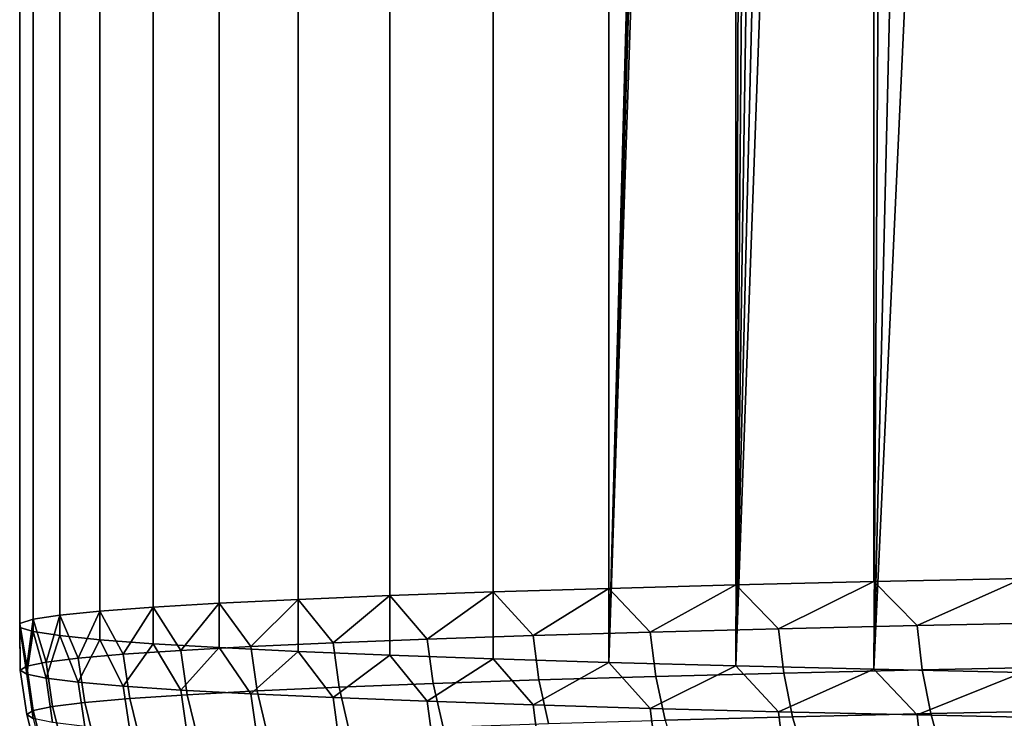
# Model space of a CAD drawing. Header units: metres. Extents: x -22 to 95, y -240 to 22.
# Tile 3 of 180: x -13.49 to -10.26, y -238.8 to -236.51. Entities that reach past the tile are written whole.
import ezdxf

# ---------------------------------------------------------------- set-up
doc = ezdxf.new("R2010")
doc.units = ezdxf.units.M
doc.layers.add('solid_10_151_013_XXX', color=7, linetype='CONTINUOUS')

msp = doc.modelspace()

# ---------------------------------------------------------------- linework, layer by layer
at = {"layer": 'solid_10_151_013_XXX'}
for points in [[(-11.560711, -238.372467, 297.554626), (-11.143869, -238.361145, 298.203125), (-11.14387, -44.081654, 294.811981), (-11.560712, -44.092976, 294.163452)], [(-11.143869, -238.361145, 298.203125), (-10.690679, -238.350266, 298.826813), (-10.690681, -44.07077, 295.435638), (-11.14387, -44.081654, 294.811981)], [(-10.690679, -238.350266, 298.826813), (-10.202618, -238.339844, 299.423584), (-10.20262, -44.060352, 296.03241), (-10.690681, -44.07077, 295.435638)], [(-12.280031, -238.396255, 296.191559), (-11.939844, -238.384186, 296.883362), (-11.939844, -44.104691, 293.492188), (-12.280032, -44.116768, 292.800385)], [(-11.939844, -238.384186, 296.883362), (-11.560711, -238.372467, 297.554626), (-11.560712, -44.092976, 294.163452), (-11.939844, -44.104691, 293.492188)], [(-13.056481, -238.434235, 294.015747), (-12.839262, -238.421326, 294.755402), (-12.839263, -44.141834, 291.364227), (-13.056482, -44.154747, 290.624573)], [(-12.839262, -238.421326, 294.755402), (-12.580163, -238.408661, 295.481476), (-12.580164, -44.129162, 292.090302), (-12.839263, -44.141834, 291.364227)], [(-12.580163, -238.408661, 295.481476), (-12.280031, -238.396255, 296.191559), (-12.280032, -44.116768, 292.800385), (-12.580164, -44.129162, 292.090302)], [(-13.362589, -238.460602, 292.50528), (-13.231114, -238.447342, 293.264862), (-13.231114, -44.16785, 289.873718), (-13.36259, -44.18111, 289.114105)], [(-13.231114, -238.447342, 293.264862), (-13.056481, -238.434235, 294.015747), (-13.056482, -44.154747, 290.624573), (-13.231114, -44.16785, 289.873718)], [(-13.494494, -238.487411, 290.969757), (-13.450479, -238.473969, 291.73941), (-13.450479, -44.194481, 288.348236), (-13.494494, -44.207912, 287.578583)], [(-13.494494, -238.50087, 290.198853), (-13.494494, -238.487411, 290.969757), (-13.494494, -44.207912, 287.578583), (-13.494494, -44.221371, 286.807709)], [(-13.450479, -238.473969, 291.73941), (-13.362589, -238.460602, 292.50528), (-13.36259, -44.18111, 289.114105), (-13.450479, -44.194481, 288.348236)], [(-13.450479, -238.514297, 289.42923), (-13.494494, -238.50087, 290.198853), (-13.494494, -44.221371, 286.807709), (-13.450479, -44.234802, 286.038055)], [(-13.362589, -238.527664, 288.663361), (-13.450479, -238.514297, 289.42923), (-13.450479, -44.234802, 286.038055), (-13.36259, -44.248173, 285.272186)], [(-13.231114, -238.540924, 287.903748), (-13.362589, -238.527664, 288.663361), (-13.36259, -44.248173, 285.272186), (-13.231114, -44.261433, 284.512573)], [(-13.056481, -238.554031, 287.152893), (-13.231114, -238.540924, 287.903748), (-13.231114, -44.261433, 284.512573), (-13.056482, -44.274536, 283.761719)], [(-12.839262, -238.56694, 286.413208), (-13.056481, -238.554031, 287.152893), (-13.056482, -44.274536, 283.761719), (-12.839263, -44.287449, 283.022064)], [(-12.580163, -238.57962, 285.687134), (-12.839262, -238.56694, 286.413208), (-12.839263, -44.287449, 283.022064), (-12.580164, -44.300121, 282.29599)], [(-12.280031, -238.59201, 284.977051), (-12.580163, -238.57962, 285.687134), (-12.580164, -44.300121, 282.29599), (-12.280032, -44.312515, 281.585907)], [(-11.939844, -238.60408, 284.285248), (-12.280031, -238.59201, 284.977051), (-12.280032, -44.312515, 281.585907), (-11.939844, -44.324593, 280.894104)], [(-11.560711, -238.615799, 283.614014), (-11.939844, -238.60408, 284.285248), (-11.939844, -44.324593, 280.894104), (-11.560712, -44.336308, 280.222839)], [(-11.2, -225.127914, 282.812622), (-11.560711, -238.615799, 283.614014), (-11.560712, -44.336308, 280.222839), (-11.14387, -44.34763, 279.57431)], [(-11.2, -225.127914, 282.812622), (-11.194146, -225.489929, 282.810242), (-11.560711, -238.615799, 283.614014)], [(-11.194146, -225.489929, 282.810242), (-11.176457, -225.854095, 282.790405), (-11.560711, -238.615799, 283.614014)], [(-11.176457, -225.854095, 282.790405), (-11.146379, -226.223663, 282.752655), (-11.560711, -238.615799, 283.614014)], [(-11.103019, -226.600784, 282.696136), (-11.143869, -238.627121, 282.965485), (-11.560711, -238.615799, 283.614014), (-11.146379, -226.223663, 282.752655)], [(-11.103019, -226.600784, 282.696136), (-11.045209, -226.987106, 282.619965), (-11.143869, -238.627121, 282.965485)], [(-11.045209, -226.987106, 282.619965), (-10.971191, -227.385574, 282.522644), (-11.143869, -238.627121, 282.965485)], [(-10.971191, -227.385574, 282.522644), (-10.878809, -227.798401, 282.402557), (-11.143869, -238.627121, 282.965485)], [(-10.878809, -227.798401, 282.402557), (-10.765602, -228.226974, 282.258179), (-11.143869, -238.627121, 282.965485)], [(-10.628581, -228.67276, 282.087952), (-10.690679, -238.638016, 282.341827), (-11.143869, -238.627121, 282.965485), (-10.765602, -228.226974, 282.258179)], [(-10.628581, -228.67276, 282.087952), (-10.464837, -229.135391, 281.891052), (-10.690679, -238.638016, 282.341827)], [(-10.464837, -229.135391, 281.891052), (-10.271416, -229.613647, 281.667358), (-10.690679, -238.638016, 282.341827)], [(-10.045962, -230.104462, 281.418243), (-10.202618, -238.648422, 281.745026), (-10.690679, -238.638016, 282.341827), (-10.271416, -229.613647, 281.667358)], [(-11.004181, -238.504868, 298.393555), (-10.690679, -238.350266, 298.826813), (-11.143869, -238.361145, 298.203125)], [(-11.004181, -238.504868, 298.393555), (-10.549078, -238.494324, 298.998199), (-10.690679, -238.350266, 298.826813)], [(-10.549078, -238.494324, 298.998199), (-10.202618, -238.339844, 299.423584), (-10.690679, -238.350266, 298.826813)], [(-10.549078, -238.494324, 298.998199), (-10.060783, -238.484222, 299.576355), (-10.202618, -238.339844, 299.423584)], [(-12.156572, -238.538971, 296.440277), (-11.939844, -238.384186, 296.883362), (-12.280031, -238.396255, 296.191559)], [(-12.156572, -238.538971, 296.440277), (-11.809195, -238.527237, 297.112579), (-11.939844, -238.384186, 296.883362)], [(-11.809195, -238.527237, 297.112579), (-11.560711, -238.372467, 297.554626), (-11.939844, -238.384186, 296.883362)], [(-11.809195, -238.527237, 297.112579), (-11.424661, -238.515854, 297.764374), (-11.560711, -238.372467, 297.554626)], [(-11.424661, -238.515854, 297.764374), (-11.143869, -238.361145, 298.203125), (-11.560711, -238.372467, 297.554626)], [(-11.424661, -238.515854, 297.764374), (-11.004181, -238.504868, 298.393555), (-11.143869, -238.361145, 298.203125)], [(-12.735607, -238.56337, 295.042572), (-12.580163, -238.408661, 295.481476), (-12.839262, -238.421326, 294.755402)], [(-12.735607, -238.56337, 295.042572), (-12.4657, -238.551025, 295.749542), (-12.580163, -238.408661, 295.481476)], [(-12.4657, -238.551025, 295.749542), (-12.280031, -238.396255, 296.191559), (-12.580163, -238.408661, 295.481476)], [(-12.4657, -238.551025, 295.749542), (-12.156572, -238.538971, 296.440277), (-12.280031, -238.396255, 296.191559)], [(-13.302138, -238.6017, 292.846649), (-13.231114, -238.447342, 293.264862), (-13.362589, -238.460602, 292.50528)], [(-13.302138, -238.6017, 292.846649), (-13.154485, -238.588745, 293.588837), (-13.231114, -238.447342, 293.264862)], [(-13.154485, -238.588745, 293.588837), (-13.056481, -238.434235, 294.015747), (-13.231114, -238.447342, 293.264862)], [(-13.154485, -238.588745, 293.588837), (-12.965444, -238.575943, 294.321594), (-13.056481, -238.434235, 294.015747)], [(-12.965444, -238.575943, 294.321594), (-12.839262, -238.421326, 294.755402), (-13.056481, -238.434235, 294.015747)], [(-12.965444, -238.575943, 294.321594), (-12.735607, -238.56337, 295.042572), (-12.839262, -238.421326, 294.755402)], [(-13.47155, -238.62793, 291.343292), (-13.450479, -238.473969, 291.73941), (-13.494494, -238.487411, 290.969757)], [(-13.47155, -238.62793, 291.343292), (-13.407937, -238.614777, 292.097351), (-13.450479, -238.473969, 291.73941)], [(-13.407937, -238.614777, 292.097351), (-13.362589, -238.460602, 292.50528), (-13.450479, -238.473969, 291.73941)], [(-13.407937, -238.614777, 292.097351), (-13.302138, -238.6017, 292.846649), (-13.362589, -238.460602, 292.50528)], [(-10.532168, -238.640289, 298.987274), (-10.044657, -238.630203, 299.564514), (-10.060783, -238.484222, 299.576355), (-10.549078, -238.494324, 298.998199)], [(-13.492777, -238.641144, 290.586884), (-13.494494, -238.487411, 290.969757), (-13.494494, -238.50087, 290.198853)], [(-13.492777, -238.641144, 290.586884), (-13.47155, -238.62793, 291.343292), (-13.494494, -238.487411, 290.969757)], [(-13.47155, -238.654343, 289.830444), (-13.494494, -238.50087, 290.198853), (-13.450479, -238.514297, 289.42923)], [(-13.47155, -238.654343, 289.830444), (-13.492777, -238.641144, 290.586884), (-13.494494, -238.50087, 290.198853)], [(-13.407937, -238.667511, 289.076385), (-13.47155, -238.654343, 289.830444), (-13.450479, -238.514297, 289.42923)], [(-13.407937, -238.667511, 289.076385), (-13.450479, -238.514297, 289.42923), (-13.362589, -238.527664, 288.663361)], [(-11.790265, -238.673141, 297.104675), (-11.406348, -238.661789, 297.755402), (-11.424661, -238.515854, 297.764374), (-11.809195, -238.527237, 297.112579)], [(-11.406348, -238.661789, 297.755402), (-10.986542, -238.650818, 298.383606), (-11.004181, -238.504868, 298.393555), (-11.424661, -238.515854, 297.764374)], [(-10.986542, -238.650818, 298.383606), (-10.532168, -238.640289, 298.987274), (-10.549078, -238.494324, 298.998199), (-11.004181, -238.504868, 298.393555)], [(-13.302138, -238.680588, 288.327087), (-13.407937, -238.667511, 289.076385), (-13.362589, -238.527664, 288.663361)], [(-13.302138, -238.680588, 288.327087), (-13.362589, -238.527664, 288.663361), (-13.231114, -238.540924, 287.903748)], [(-13.154485, -238.693542, 287.5849), (-13.302138, -238.680588, 288.327087), (-13.231114, -238.540924, 287.903748)], [(-13.154485, -238.693542, 287.5849), (-13.231114, -238.540924, 287.903748), (-13.056481, -238.554031, 287.152893)], [(-12.445719, -238.696899, 295.743805), (-12.137086, -238.68486, 296.433441), (-12.156572, -238.538971, 296.440277), (-12.4657, -238.551025, 295.749542)], [(-12.137086, -238.68486, 296.433441), (-11.790265, -238.673141, 297.104675), (-11.809195, -238.527237, 297.112579), (-12.156572, -238.538971, 296.440277)], [(-12.965444, -238.706329, 286.852173), (-13.154485, -238.693542, 287.5849), (-13.056481, -238.554031, 287.152893)], [(-13.133399, -238.734558, 293.586578), (-12.94466, -238.721786, 294.318146), (-12.965444, -238.575943, 294.321594), (-13.154485, -238.588745, 293.588837)], [(-12.965444, -238.706329, 286.852173), (-13.056481, -238.554031, 287.152893), (-12.839262, -238.56694, 286.413208)], [(-12.94466, -238.721786, 294.318146), (-12.715193, -238.709229, 295.037964), (-12.735607, -238.56337, 295.042572), (-12.965444, -238.575943, 294.321594)], [(-12.735607, -238.718918, 286.131165), (-12.965444, -238.706329, 286.852173), (-12.839262, -238.56694, 286.413208)], [(-12.735607, -238.718918, 286.131165), (-12.839262, -238.56694, 286.413208), (-12.580163, -238.57962, 285.687134)], [(-12.715193, -238.709229, 295.037964), (-12.445719, -238.696899, 295.743805), (-12.4657, -238.551025, 295.749542), (-12.735607, -238.56337, 295.042572)], [(-12.4657, -238.731247, 285.424194), (-12.735607, -238.718918, 286.131165), (-12.580163, -238.57962, 285.687134)], [(-12.4657, -238.731247, 285.424194), (-12.580163, -238.57962, 285.687134), (-12.280031, -238.59201, 284.977051)], [(-13.449957, -238.773682, 291.344635), (-13.386445, -238.760544, 292.097473), (-13.407937, -238.614777, 292.097351), (-13.47155, -238.62793, 291.343292)], [(-13.386445, -238.760544, 292.097473), (-13.280815, -238.747498, 292.845581), (-13.302138, -238.6017, 292.846649), (-13.407937, -238.614777, 292.097351)], [(-13.280815, -238.747498, 292.845581), (-13.133399, -238.734558, 293.586578), (-13.154485, -238.588745, 293.588837), (-13.302138, -238.6017, 292.846649)], [(-12.156572, -238.743317, 284.733459), (-12.4657, -238.731247, 285.424194), (-12.280031, -238.59201, 284.977051)], [(-12.156572, -238.743317, 284.733459), (-12.280031, -238.59201, 284.977051), (-11.939844, -238.60408, 284.285248)], [(-11.809195, -238.755051, 284.061157), (-12.156572, -238.743317, 284.733459), (-11.939844, -238.60408, 284.285248)], [(-11.809195, -238.755051, 284.061157), (-11.939844, -238.60408, 284.285248), (-11.560711, -238.615799, 283.614014)], [(-13.471149, -238.786865, 290.589417), (-13.449957, -238.773682, 291.344635), (-13.47155, -238.62793, 291.343292), (-13.492777, -238.641144, 290.586884)], [(-13.449957, -238.800049, 289.834198), (-13.471149, -238.786865, 290.589417), (-13.492777, -238.641144, 290.586884), (-13.47155, -238.654343, 289.830444)], [(-11.424661, -238.766418, 283.409363), (-11.809195, -238.755051, 284.061157), (-11.560711, -238.615799, 283.614014)], [(-11.424661, -238.766418, 283.409363), (-11.560711, -238.615799, 283.614014), (-11.143869, -238.627121, 282.965485)], [(-11.004181, -238.777405, 282.780182), (-11.424661, -238.766418, 283.409363), (-11.143869, -238.627121, 282.965485)], [(-11.004181, -238.777405, 282.780182), (-11.143869, -238.627121, 282.965485), (-10.690679, -238.638016, 282.341827)], [(-10.549078, -238.787964, 282.175537), (-11.004181, -238.777405, 282.780182), (-10.690679, -238.638016, 282.341827)], [(-10.957325, -238.794098, 298.365356), (-10.50416, -238.783585, 298.967438), (-10.532168, -238.640289, 298.987274), (-10.986542, -238.650818, 298.383606)], [(-10.549078, -238.787964, 282.175537), (-10.690679, -238.638016, 282.341827), (-10.202618, -238.648422, 281.745026)], [(-10.50416, -238.783585, 298.967438), (-10.017944, -238.773529, 299.543121), (-10.044657, -238.630203, 299.564514), (-10.532168, -238.640289, 298.987274)], [(-13.386445, -238.813202, 289.08136), (-13.449957, -238.800049, 289.834198), (-13.47155, -238.654343, 289.830444), (-13.407937, -238.667511, 289.076385)], [(-13.280815, -238.826248, 288.333252), (-13.386445, -238.813202, 289.08136), (-13.407937, -238.667511, 289.076385), (-13.302138, -238.680588, 288.327087)], [(-12.10481, -238.828049, 296.42038), (-11.758911, -238.81636, 297.089844), (-11.790265, -238.673141, 297.104675), (-12.137086, -238.68486, 296.433441)], [(-11.758911, -238.81636, 297.089844), (-11.376015, -238.805023, 297.738861), (-11.406348, -238.661789, 297.755402), (-11.790265, -238.673141, 297.104675)], [(-11.376015, -238.805023, 297.738861), (-10.957325, -238.794098, 298.365356), (-10.986542, -238.650818, 298.383606), (-11.406348, -238.661789, 297.755402)], [(-10.060783, -238.79805, 281.597382), (-10.549078, -238.787964, 282.175537), (-10.202618, -238.648422, 281.745026)], [(-13.133399, -238.839188, 287.592255), (-13.280815, -238.826248, 288.333252), (-13.302138, -238.680588, 288.327087), (-13.154485, -238.693542, 287.5849)], [(-12.94466, -238.851959, 286.860687), (-13.133399, -238.839188, 287.592255), (-13.154485, -238.693542, 287.5849), (-12.965444, -238.706329, 286.852173)], [(-12.715193, -238.864517, 286.140869), (-12.94466, -238.851959, 286.860687), (-12.965444, -238.706329, 286.852173), (-12.735607, -238.718918, 286.131165)], [(-12.910236, -238.864868, 294.31073), (-12.681379, -238.852341, 295.028656), (-12.715193, -238.709229, 295.037964), (-12.94466, -238.721786, 294.318146)], [(-12.681379, -238.852341, 295.028656), (-12.412621, -238.840042, 295.732605), (-12.445719, -238.696899, 295.743805), (-12.715193, -238.709229, 295.037964)], [(-12.412621, -238.840042, 295.732605), (-12.10481, -238.828049, 296.42038), (-12.137086, -238.68486, 296.433441), (-12.445719, -238.696899, 295.743805)], [(-13.245498, -238.890503, 292.842072), (-13.098474, -238.877609, 293.581085), (-13.133399, -238.734558, 293.586578), (-13.280815, -238.747498, 292.845581)], [(-13.098474, -238.877609, 293.581085), (-12.910236, -238.864868, 294.31073), (-12.94466, -238.721786, 294.318146), (-13.133399, -238.734558, 293.586578)], [(-12.445719, -238.876846, 285.435028), (-12.715193, -238.864517, 286.140869), (-12.735607, -238.718918, 286.131165), (-12.4657, -238.731247, 285.424194)], [(-12.137086, -238.888885, 284.745392), (-12.445719, -238.876846, 285.435028), (-12.4657, -238.731247, 285.424194), (-12.156572, -238.743317, 284.733459)], [(-11.790265, -238.900589, 284.074158), (-12.137086, -238.888885, 284.745392), (-12.156572, -238.743317, 284.733459), (-11.809195, -238.755051, 284.061157)], [(-13.435325, -238.929779, 290.591919), (-13.414188, -238.916626, 291.345123), (-13.449957, -238.773682, 291.344635), (-13.471149, -238.786865, 290.589417)], [(-13.414188, -238.916626, 291.345123), (-13.350846, -238.903519, 292.095947), (-13.386445, -238.760544, 292.097473), (-13.449957, -238.773682, 291.344635)], [(-13.350846, -238.903519, 292.095947), (-13.245498, -238.890503, 292.842072), (-13.280815, -238.747498, 292.845581), (-13.386445, -238.760544, 292.097473)], [(-11.406348, -238.911957, 283.423431), (-11.790265, -238.900589, 284.074158), (-11.809195, -238.755051, 284.061157), (-11.424661, -238.766418, 283.409363)], [(-10.986542, -238.922913, 282.795227), (-11.406348, -238.911957, 283.423431), (-11.424661, -238.766418, 283.409363), (-11.004181, -238.777405, 282.780182)], [(-10.465322, -238.922821, 298.938873), (-9.980906, -238.912811, 299.512451), (-10.017944, -238.773529, 299.543121), (-10.50416, -238.783585, 298.967438)], [(-13.414188, -238.942932, 289.838715), (-13.435325, -238.929779, 290.591919), (-13.471149, -238.786865, 290.589417), (-13.449957, -238.800049, 289.834198)], [(-11.333954, -238.944199, 297.714844), (-10.916813, -238.933304, 298.33905), (-10.957325, -238.794098, 298.365356), (-11.376015, -238.805023, 297.738861)], [(-10.532168, -238.933456, 282.191559), (-10.986542, -238.922913, 282.795227), (-11.004181, -238.777405, 282.780182), (-10.549078, -238.787964, 282.175537)], [(-10.916813, -238.933304, 298.33905), (-10.465322, -238.922821, 298.938873), (-10.50416, -238.783585, 298.967438), (-10.957325, -238.794098, 298.365356)], [(-10.044657, -238.943527, 281.614319), (-10.532168, -238.933456, 282.191559), (-10.549078, -238.787964, 282.175537), (-10.060783, -238.79805, 281.597382)]]:
    msp.add_3dface(points, dxfattribs=at)

doc.saveas('drawing.dxf')
